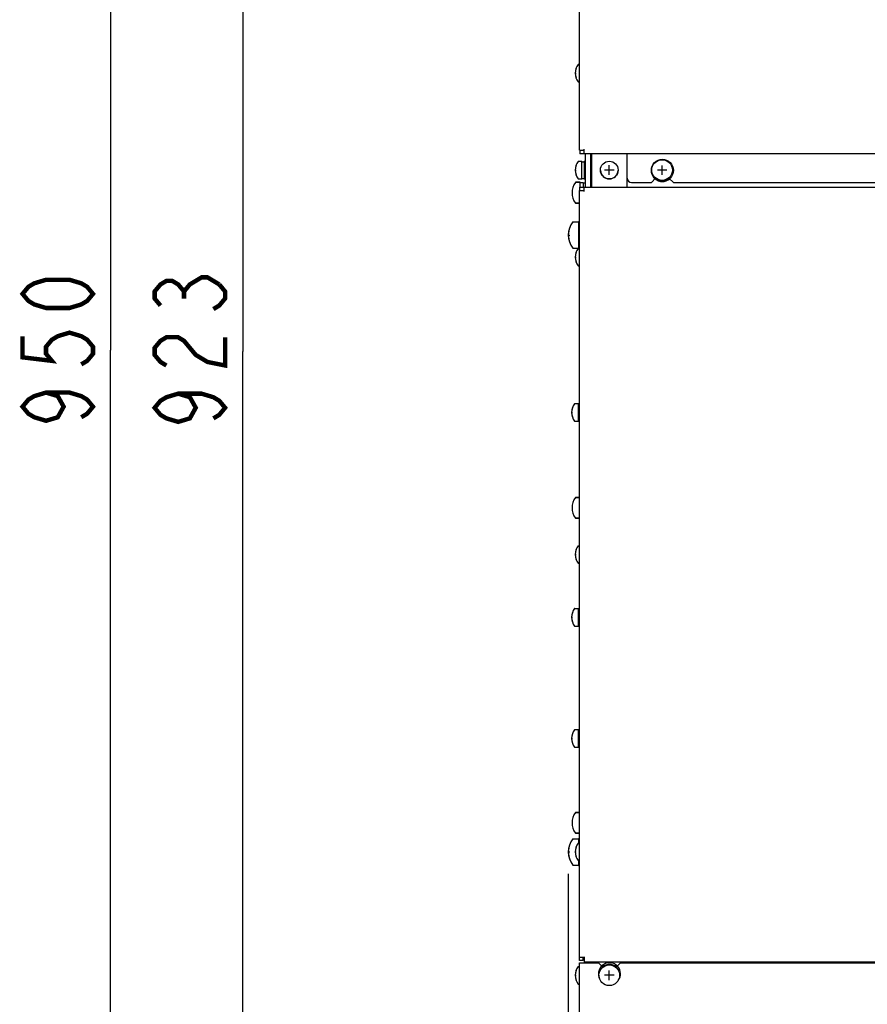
# Model space of a CAD drawing. Extents: x 31 to 410, y 34 to 287.
# Tile 13 of 34: x 38 to 76, y 169 to 213. Entities that reach past the tile are written whole.
import ezdxf

# ---------------------------------------------------------------- set-up
doc = ezdxf.new("R2010")
doc.units = 0
doc.header["$LTSCALE"] = 23.1
doc.layers.get('0').update_dxf_attribs({"linetype": 'CONTINUOUS'})
for name, color, linetype in [('ALL_AXIS', 7, 'CONTINUOUS'), ('ALL_CURVE', 7, 'CONTINUOUS'), ('ALL_DIM', 7, 'CONTINUOUS'), ('ALL_FEATURES', 7, 'CONTINUOUS')]:
    doc.layers.add(name, color=color, linetype=linetype)
doc.dimstyles.get("Standard").update_dxf_attribs({"dimtxt": 2.5, "dimasz": 2.5, "dimexe": 1.25, "dimexo": 0.625, "dimtad": 1, "dimcen": 2.5, "dimazin": 3, "dimtfac": 1, "dimtmove": 0, "dimatfit": 3})

# ---------------------------------------------------------------- blocks, each defined once
blk = doc.blocks.new('_OPEN')
at = {"color": 0, "linetype": 'BYBLOCK'}
for p, q in [((0, 0), (-1, 0.25)), ((-1, -0.25), (0, 0)), ((-1, 0), (0, 0))]:
    blk.add_line(p, q, dxfattribs=at)
blk = doc.blocks.new('*D4')
at = {"layer": 'ALL_DIM', "color": 2, "linetype": 'CONTINUOUS'}
for p, q in [((66.13, 244.431), (46.77, 244.431)), ((47.77, 244.431), (47.77, 198.281)), ((47.77, 152.131), (47.77, 198.281)), ((66.13, 152.131), (46.77, 152.131))]:
    blk.add_line(p, q, dxfattribs=at)
at = {"layer": 'ALL_DIM', "color": 2, "linetype": 'CONTINUOUS', "xscale": 2, "yscale": 2, "zscale": 2}
for p, rotation in [((47.77, 244.431), 90), ((47.77, 152.131), 270)]:
    blk.add_blockref('_OPEN', p, dxfattribs=dict(at, rotation=rotation))
blk = doc.blocks.new('*D5')
at = {"layer": 'ALL_DIM', "color": 2, "linetype": 'CONTINUOUS'}
for p, q in [((62.73, 245.831), (40.77, 245.831)), ((41.77, 245.831), (41.77, 198.331)), ((41.77, 150.831), (41.77, 198.331)), ((62.73, 150.831), (40.77, 150.831))]:
    blk.add_line(p, q, dxfattribs=at)
at = {"layer": 'ALL_DIM', "color": 2, "linetype": 'CONTINUOUS', "xscale": 2, "yscale": 2, "zscale": 2}
for p, rotation in [((41.77, 245.831), 90), ((41.77, 150.831), 270)]:
    blk.add_blockref('_OPEN', p, dxfattribs=dict(at, rotation=rotation))
blk = doc.blocks.new('*D6')
at = {"layer": 'ALL_DIM', "color": 2, "linetype": 'CONTINUOUS'}
for p, q in [((62.56, 174.561), (62.56, 138.449)), ((63.33, 150.231), (63.33, 128.641)), ((62.56, 135.38), (62.56, 128.641)), ((62.56, 129.641), (41.589, 129.641)), ((41.589, 129.641), (62.945, 129.641)), ((68.33, 129.641), (62.945, 129.641)), ((63.33, 129.641), (68.33, 129.641))]:
    blk.add_line(p, q, dxfattribs=at)
at = {"layer": 'ALL_DIM', "color": 2, "linetype": 'CONTINUOUS', "xscale": 2, "yscale": 2, "zscale": 2}
blk.add_blockref('_OPEN', (62.56, 129.641), dxfattribs=at)
at = {"layer": 'ALL_DIM', "color": 2, "linetype": 'CONTINUOUS', "xscale": 2, "yscale": 2, "zscale": 2, "rotation": 180}
blk.add_blockref('_OPEN', (63.33, 129.641), dxfattribs=at)

msp = doc.modelspace()

# ---------------------------------------------------------------- linework, layer by layer
at = {"layer": 'ALL_AXIS', "color": 7, "linetype": 'CONTINUOUS'}
for p, q in [((63.013, 211.311), (63.07, 211.311)), ((63.013, 210.511), (63.07, 210.511)), ((63.013, 206.911), (63.18, 206.911)), ((63.18, 206.111), (63.18, 206.911)), ((63.18, 206.891), (63.28, 206.891)), ((63.28, 206.911), (63.28, 206.111)), ((63.28, 206.911), (63.33, 206.911)), ((63.013, 206.111), (63.18, 206.111)), ((63.18, 206.131), (63.28, 206.131)), ((63.28, 206.111), (63.33, 206.111)), ((62.892, 205.956), (63.1, 205.956)), ((63.1, 205.741), (63.1, 205.956)), ((63.1, 205.941), (63.23, 205.941)), ((63.23, 205.941), (63.23, 205.741)), ((63.23, 205.931), (63.33, 205.931)), ((62.892, 205.006), (63.07, 205.006)), ((62.765, 204.161), (63.02, 204.161)), ((63.02, 204.171), (63.02, 202.961)), ((63.02, 204.171), (63.07, 204.171)), ((62.765, 202.961), (63.07, 202.961)), ((63.013, 202.161), (63.07, 202.161)), ((62.853, 195.911), (63.02, 195.911)), ((63.02, 195.111), (63.02, 195.911)), ((63.02, 195.891), (63.07, 195.891)), ((62.853, 195.111), (63.02, 195.111)), ((63.02, 195.131), (63.07, 195.131)), ((62.892, 191.656), (63.07, 191.656)), ((62.892, 190.706), (63.07, 190.706)), ((63.013, 189.461), (63.07, 189.461)), ((63.013, 188.661), (63.07, 188.661)), ((62.853, 186.611), (63.02, 186.611)), ((63.02, 185.811), (63.02, 186.611)), ((63.02, 186.591), (63.07, 186.591)), ((62.853, 185.811), (63.02, 185.811)), ((63.02, 185.831), (63.07, 185.831)), ((62.853, 181.111), (63.02, 181.111)), ((63.02, 180.311), (63.02, 181.111)), ((63.02, 181.091), (63.07, 181.091)), ((62.853, 180.311), (63.02, 180.311)), ((63.02, 180.331), (63.07, 180.331)), ((62.892, 177.356), (63.07, 177.356)), ((62.765, 176.161), (63.02, 176.161)), ((62.892, 176.406), (63.07, 176.406)), ((63.02, 176.171), (63.02, 175.961)), ((63.02, 176.171), (63.07, 176.171)), ((63.013, 175.961), (63.07, 175.961)), ((62.765, 174.961), (63.02, 174.961)), ((63.013, 175.161), (63.07, 175.161)), ((63.02, 175.161), (63.02, 174.951)), ((63.02, 174.951), (63.07, 174.951)), ((63.013, 170.361), (63.07, 170.361)), ((63.013, 169.561), (63.07, 169.561))]:
    msp.add_line(p, q, dxfattribs=at)
for centre in [(66.82, 206.511), (64.42, 169.961)]:
    msp.add_circle(centre, 0.47, dxfattribs=at)
for centre, radius, start, end in [((63.52, 210.911), 0.65, 142.4557, 217.5443), ((63.52, 206.511), 0.65, 142.4557, 217.5443), ((64.42, 206.511), 0.4, 181.9964, 357.8994), ((63.56, 203.561), 1, 143.4189, 216.5811), ((63.52, 202.561), 0.65, 142.4557, 217.5443), ((63.36, 195.511), 0.65, 142.4557, 217.5443), ((63.52, 189.061), 0.65, 142.4557, 217.5443), ((63.36, 186.211), 0.65, 142.4557, 217.5443), ((63.36, 180.711), 0.65, 142.4557, 217.5443), ((63.56, 175.561), 1, 143.4189, 216.5811), ((63.52, 175.561), 0.65, 142.4557, 217.5443), ((63.52, 169.961), 0.65, 142.4557, 217.5443)]:
    msp.add_arc(centre, radius, start, end, dxfattribs=at)
at = {"layer": 'ALL_CURVE', "color": 40, "linetype": 'CONTINUOUS'}
for p, q in [((62.87, 210.911), (62.909, 210.911)), ((62.87, 206.511), (62.909, 206.511)), ((64.64, 206.511), (64.2, 206.511)), ((64.42, 206.291), (64.42, 206.731)), ((67.035, 206.511), (66.605, 206.511)), ((66.82, 206.296), (66.82, 206.726)), ((62.73, 205.481), (62.769, 205.481)), ((62.56, 203.561), (62.622, 203.561)), ((62.87, 202.561), (62.909, 202.561)), ((62.71, 195.511), (62.749, 195.511)), ((62.73, 191.181), (62.769, 191.181)), ((62.87, 189.061), (62.909, 189.061)), ((62.71, 186.211), (62.749, 186.211)), ((62.71, 180.711), (62.749, 180.711)), ((62.73, 176.881), (62.769, 176.881)), ((62.56, 175.561), (62.622, 175.561)), ((62.87, 175.561), (62.909, 175.561)), ((62.87, 169.961), (62.909, 169.961)), ((64.635, 169.961), (64.205, 169.961)), ((64.42, 169.746), (64.42, 170.176))]:
    msp.add_line(p, q, dxfattribs=at)
at = {"layer": 'ALL_CURVE', "color": 4, "linetype": 'CONTINUOUS'}
msp.add_circle((66.83, 206.501), 0.5, dxfattribs=at)
at = {"layer": 'ALL_CURVE', "color": 40, "linetype": 'CONTINUOUS'}
for centre, radius, start, end in [((63.52, 210.911), 0.65, 160.2168, 199.7832), ((63.52, 206.511), 0.65, 160.2168, 199.7832), ((63.53, 205.481), 0.8, 162.1666, 197.8334), ((63.56, 203.561), 1, 159.8182, 200.1818), ((63.52, 202.561), 0.65, 160.2168, 199.7832), ((63.36, 195.511), 0.65, 160.2168, 199.7832), ((63.53, 191.181), 0.8, 162.1666, 197.8334), ((63.52, 189.061), 0.65, 160.2168, 199.7832), ((63.36, 186.211), 0.65, 160.2168, 199.7832), ((63.36, 180.711), 0.65, 160.2168, 199.7832), ((63.53, 176.881), 0.8, 162.1666, 197.8334), ((63.56, 175.561), 1, 159.8182, 200.1818), ((63.52, 175.561), 0.65, 160.2168, 199.7832), ((63.52, 169.961), 0.65, 160.2168, 199.7832)]:
    msp.add_arc(centre, radius, start, end, dxfattribs=at)
at = {"layer": 'ALL_CURVE', "color": 4, "linetype": 'CONTINUOUS'}
for centre, start, end in [((66.83, 206.491), 228.2432, 311.7568), ((64.43, 170.031), 322.2274, 201.548), ((64.43, 169.954), 51.1937, 128.5589)]:
    msp.add_arc(centre, 0.5, start, end, dxfattribs=at)
at = {"layer": 'ALL_DIM', "color": 2, "linetype": 'CONTINUOUS', "const_width": 0.2}
for points in [[(40.97, 200.891), (40.704, 200.571), (40.437, 200.411), (39.904, 200.251), (38.837, 200.251), (38.304, 200.411), (38.037, 200.571), (37.77, 200.891), (38.037, 201.211), (38.304, 201.371), (38.837, 201.531), (39.904, 201.531), (40.437, 201.371), (40.704, 201.211), (40.97, 200.891)], [(44.037, 200.361), (43.77, 200.681), (43.77, 201.001), (44.037, 201.321), (44.304, 201.481), (44.57, 201.481), (44.837, 201.321), (45.104, 201.001), (45.37, 201.321), (45.637, 201.481), (45.904, 201.641), (46.17, 201.641), (46.704, 201.321)], [(46.704, 201.321), (46.97, 201.001), (46.97, 200.681), (46.704, 200.361), (46.437, 200.201)], [(45.104, 200.681), (45.104, 201.001)], [(37.77, 198.971), (37.77, 198.011), (39.104, 197.851), (38.837, 198.171), (38.837, 198.491), (39.104, 198.811), (39.37, 198.971), (39.904, 199.131), (40.437, 198.971), (40.704, 198.811), (40.97, 198.491), (40.97, 198.171), (40.704, 197.851), (40.437, 197.691)], [(44.304, 197.641), (44.037, 197.801), (43.77, 198.121), (43.77, 198.441), (44.037, 198.761), (44.304, 198.921), (44.837, 198.921), (45.104, 198.761), (45.37, 198.441), (45.637, 198.121), (46.17, 197.801), (46.97, 197.641), (46.97, 198.921)], [(38.837, 196.411), (39.37, 196.251), (39.637, 195.771), (39.37, 195.291), (38.837, 195.131), (38.304, 195.291), (38.037, 195.451), (37.77, 195.771), (38.037, 196.091), (38.304, 196.251), (38.837, 196.411), (39.904, 196.411), (40.437, 196.251), (40.704, 196.091), (40.97, 195.771), (40.704, 195.451), (40.437, 195.291)], [(44.837, 196.361), (45.37, 196.201), (45.637, 195.721), (45.37, 195.241), (44.837, 195.081), (44.304, 195.241), (44.037, 195.401), (43.77, 195.721), (44.037, 196.041), (44.304, 196.201), (44.837, 196.361), (45.904, 196.361), (46.437, 196.201), (46.704, 196.041), (46.97, 195.721), (46.704, 195.401), (46.437, 195.241)]]:
    msp.add_lwpolyline(points, dxfattribs=at)
at = {"layer": 'ALL_FEATURES', "color": 7, "linetype": 'CONTINUOUS'}
for p, q in [((63.07, 207.411), (63.07, 242.211)), ((63.07, 207.411), (63.28, 207.411)), ((63.08, 207.411), (63.08, 207.251)), ((63.28, 207.251), (63.28, 207.461)), ((113.58, 207.251), (63.08, 207.251)), ((63.33, 207.251), (63.33, 205.741)), ((63.62, 205.741), (63.62, 207.251)), ((65.23, 205.741), (65.23, 207.251)), ((66.33, 205.951), (66.525, 206.146)), ((67.13, 206.151), (67.13, 206.158)), ((67.13, 206.151), (67.33, 205.951)), ((63.1, 205.956), (62.892, 205.956)), ((63.08, 205.581), (63.08, 205.741)), ((63.08, 205.741), (113.58, 205.741)), ((63.28, 205.531), (63.28, 205.741)), ((65.43, 205.951), (66.33, 205.951)), ((67.33, 205.951), (87.83, 205.951)), ((63.07, 170.631), (63.07, 205.581)), ((63.07, 205.581), (63.28, 205.581)), ((63.07, 205.006), (62.892, 205.006)), ((63.07, 191.656), (62.892, 191.656)), ((63.07, 190.706), (62.892, 190.706)), ((63.07, 177.356), (62.892, 177.356)), ((63.07, 176.406), (62.892, 176.406)), ((63.07, 170.781), (63.28, 170.781)), ((63.28, 170.801), (63.28, 170.531)), ((63.23, 170.631), (63.07, 170.631)), ((63.07, 154.531), (63.07, 170.531)), ((63.07, 170.531), (63.93, 170.531)), ((91.43, 170.554), (63.28, 170.554)), ((64.13, 170.331), (63.93, 170.531)), ((64.93, 170.531), (64.73, 170.331)), ((64.73, 170.331), (64.73, 170.314)), ((64.93, 170.531), (89.78, 170.531))]:
    msp.add_line(p, q, dxfattribs=at)
at = {"layer": 'ALL_FEATURES', "color": 3, "linetype": 'CONTINUOUS'}
for p, q in [((63.56, 207.251), (63.56, 205.741)), ((63.23, 170.631), (63.23, 170.781))]:
    msp.add_line(p, q, dxfattribs=at)
at = {"layer": 'ALL_FEATURES', "color": 7, "linetype": 'CONTINUOUS'}
msp.add_circle((64.42, 206.511), 0.4, dxfattribs=at)
for centre, radius, start, end in [((63.013, 211.301), 0.01, 90, 142.4557), ((63.013, 210.521), 0.01, 217.5443, 270), ((63.013, 206.901), 0.01, 90, 142.4557), ((63.013, 206.121), 0.01, 217.5443, 270), ((65.43, 206.151), 0.2, 180, 270), ((63.53, 205.481), 0.8, 143.9417, 216.0583), ((62.892, 205.946), 0.01, 90, 143.9417), ((62.892, 205.016), 0.01, 216.0583, 270), ((62.765, 204.151), 0.01, 90, 143.4189), ((62.765, 202.971), 0.01, 216.5811, 270), ((63.013, 202.951), 0.01, 90, 142.4557), ((63.013, 202.171), 0.01, 217.5443, 270), ((62.853, 195.901), 0.01, 90, 142.4557), ((62.853, 195.121), 0.01, 217.5443, 270), ((63.53, 191.181), 0.8, 143.9417, 216.0583), ((62.892, 191.646), 0.01, 90, 143.9417), ((62.892, 190.716), 0.01, 216.0583, 270), ((63.013, 189.451), 0.01, 90, 142.4557), ((63.013, 188.671), 0.01, 217.5443, 270), ((62.853, 186.601), 0.01, 90, 142.4557), ((62.853, 185.821), 0.01, 217.5443, 270), ((62.853, 181.101), 0.01, 90, 142.4557), ((62.853, 180.321), 0.01, 217.5443, 270), ((63.53, 176.881), 0.8, 143.9417, 216.0583), ((62.892, 177.346), 0.01, 90, 143.9417), ((62.765, 176.151), 0.01, 90, 143.4189), ((62.892, 176.416), 0.01, 216.0583, 270), ((63.013, 175.951), 0.01, 90, 142.4557), ((62.765, 174.971), 0.01, 216.5811, 270), ((63.013, 175.171), 0.01, 217.5443, 270), ((63.013, 170.351), 0.01, 90, 142.4557), ((63.013, 169.571), 0.01, 217.5443, 270)]:
    msp.add_arc(centre, radius, start, end, dxfattribs=at)

# ---------------------------------------------------------------- dimensions: what is measured, and where the dimension line sits
at = {"layer": 'ALL_DIM', "color": 2, "linetype": 'CONTINUOUS'}
for base, p1, p2, angle, picture, middle in [((41.77, 150.831), (62.73, 245.831), (62.73, 150.831), 270, '*D5', (40.97, 194.491)), ((47.77, 244.431), (66.13, 152.131), (66.13, 244.431), 90, '*D4', (46.97, 194.441)), ((62.56, 129.641), (63.33, 150.231), (62.56, 174.561), 180, '*D6', (41.589, 130.441))]:
    dim = msp.add_linear_dim(base=base, p1=p1, p2=p2, angle=angle, dimstyle='Standard', dxfattribs=at)
    dim.commit()
    dim.dimension.update_dxf_attribs({"geometry": picture, "text_midpoint": middle, "dimtype": 128})

doc.saveas('drawing.dxf')
